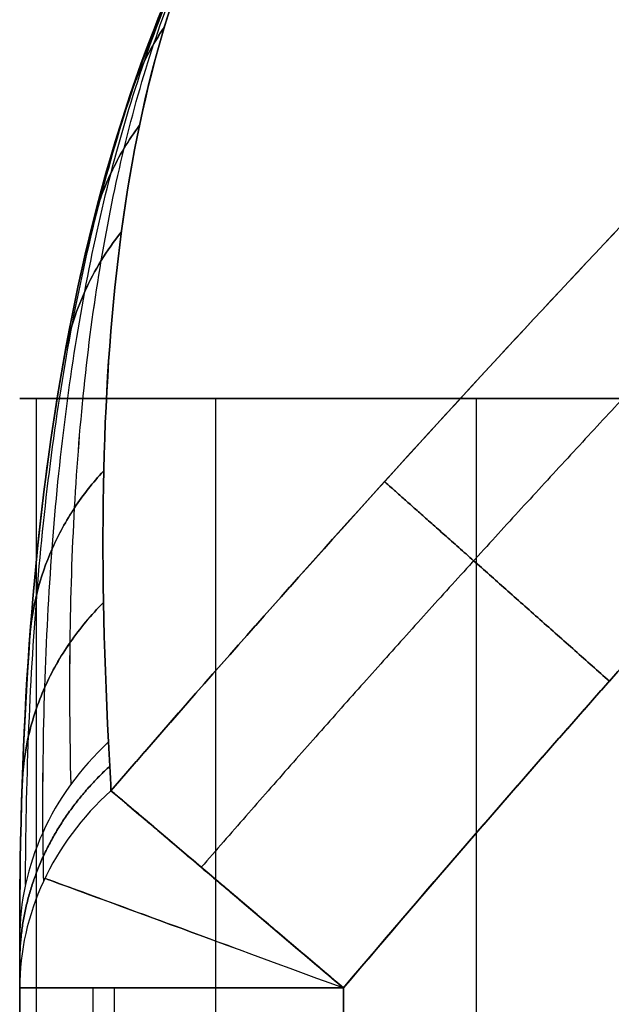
# Model space of a CAD drawing. Header units: millimetres. Extents: x -360 to 360, y 0 to 720.
# Tile 10 of 91: x -360 to -354.52, y 364.39 to 373.51. Entities that reach past the tile are written whole.
import ezdxf

# ---------------------------------------------------------------- set-up
doc = ezdxf.new("R2010")
doc.units = ezdxf.units.MM
doc.header["$MEASUREMENT"] = 0
for name, color, linetype in [('IGES LEVEL 1', 7, 'Continuous'), ('IGES LEVEL 36', 7, 'Continuous'), ('IGES LEVEL 4', 7, 'Continuous')]:
    doc.layers.add(name, color=color, linetype=linetype)

msp = doc.modelspace()

# ---------------------------------------------------------------- linework, layer by layer
at = {"layer": 'IGES LEVEL 1', "extrusion": (0, 1, 0)}
msp.add_arc((352, -327, 370), 8, 270, 90, dxfattribs=at)
at = {"layer": 'IGES LEVEL 1', "color": 252, "extrusion": (0, 1, 0)}
msp.add_arc((352, -327, 370), 8, 270, 90, dxfattribs=at)
at = {"layer": 'IGES LEVEL 1', "color": 252}
msp.add_open_spline([(-352, 370, -335), (-352.7879, 370, -335), (-353.5607, 370, -334.8463), (-354.3335, 370, -334.6926), (-355.0615, 370, -334.391), (-355.7894, 370, -334.0895), (-356.4446, 370, -333.6518), (-357.0997, 370, -333.214), (-358.214, 370, -332.0997), (-358.6518, 370, -331.4446), (-359.0895, 370, -330.7894), (-359.391, 370, -330.0615), (-359.6926, 370, -329.3335), (-359.8463, 370, -328.5607), (-360, 370, -327.7879), (-360, 370, -326.2121), (-359.8463, 370, -325.4393), (-359.6926, 370, -324.6665), (-359.0895, 370, -323.2106), (-358.214, 370, -321.9003), (-357.0997, 370, -320.786), (-355.7894, 370, -319.9105), (-354.3335, 370, -319.3074), (-352.7879, 370, -319), (-352, 370, -319)], degree=2, knots=[0, 0, 0, 0.0625, 0.0625, 0.125, 0.125, 0.1875, 0.1875, 0.25, 0.3125, 0.3125, 0.375, 0.375, 0.4375, 0.4375, 0.5, 0.5625, 0.5625, 0.625, 0.6875, 0.75, 0.8125, 0.875, 0.9375, 1, 1, 1], dxfattribs=at)
for points in [[(-360, 370, -327), (-352, 370, -327), (-344, 370, -327)], [(-359.8463, 370, -325.4393), (-359.8463, 194.25, -325.4393), (-359.8463, 18.5, -325.4393)], [(-358.1841, 370, -332.0751), (-358.1841, 194.25, -332.0751), (-358.1841, 18.5, -332.0751)], [(-355.7712, 370, -319.9446), (-355.7712, 194.25, -319.9446), (-355.7712, 18.5, -319.9446)]]:
    msp.add_open_spline(points, degree=2, dxfattribs=at)
at = {"layer": 'IGES LEVEL 36', "extrusion": (-3.5516e-15, -0.472031, 0.881582)}
msp.add_arc((-357, 470.5417, 105.5461), 3, 136.53075, 180, dxfattribs=at)
at = {"layer": 'IGES LEVEL 36', "extrusion": (-8.5626e-14, 0.472031, 0.881582)}
msp.add_arc((357, -470.5417, -105.5461), 3, 316.53075, 0, dxfattribs=at)
at = {"layer": 'IGES LEVEL 36', "color": 253, "extrusion": (-3.5516e-15, -0.472031, 0.881582)}
msp.add_arc((-357, 470.5417, 105.5461), 3, 136.53075, 180, dxfattribs=at)
msp.add_arc((-357, 470.5417, 105.5461), 3, 136.53075, 180, dxfattribs=at)
at = {"layer": 'IGES LEVEL 36', "color": 253, "extrusion": (-8.5626e-14, 0.472031, 0.881582)}
msp.add_arc((357, -470.5417, -105.5461), 3, 316.53075, 0, dxfattribs=at)
msp.add_arc((357, -470.5417, -105.5461), 3, 316.53075, 0, dxfattribs=at)
at = {"layer": 'IGES LEVEL 36', "extrusion": (5.50394e-14, -0.484132, 0.874995)}
msp.add_arc((-357, 471.9577, 100.0124), 3, 135.8857, 180, dxfattribs=at)
at = {"layer": 'IGES LEVEL 36', "extrusion": (-3.88578e-14, 0.484132, 0.874995)}
msp.add_arc((357, -471.9577, -100.0124), 3, 315.8857, 0, dxfattribs=at)
at = {"layer": 'IGES LEVEL 36', "color": 253, "extrusion": (5.50394e-14, -0.484132, 0.874995)}
msp.add_arc((-357, 471.9577, 100.0124), 3, 135.8857, 180, dxfattribs=at)
msp.add_arc((-357, 471.9577, 100.0124), 3, 135.8857, 180, dxfattribs=at)
at = {"layer": 'IGES LEVEL 36', "color": 253, "extrusion": (-3.88578e-14, 0.484132, 0.874995)}
msp.add_arc((357, -471.9577, -100.0124), 3, 315.8857, 0, dxfattribs=at)
msp.add_arc((357, -471.9577, -100.0124), 3, 315.8857, 0, dxfattribs=at)
at = {"layer": 'IGES LEVEL 36', "extrusion": (0.646919, 0.762559, 7.81261e-15)}
msp.add_arc((508.0623, 316, 47.0343), 3, 19.69421, 90, dxfattribs=at)
at = {"layer": 'IGES LEVEL 36', "extrusion": (0.646919, 0.762559, 6.49758e-14)}
msp.add_arc((508.0623, -316, 47.0343), 3, 270, 340.30579, dxfattribs=at)
at = {"layer": 'IGES LEVEL 36', "color": 253, "extrusion": (0.646919, 0.762559, 6.49758e-14)}
msp.add_arc((508.0623, -316, 47.0343), 3, 270, 340.30579, dxfattribs=at)
at = {"layer": 'IGES LEVEL 36', "color": 253, "extrusion": (0.344559, 0.938765, 0)}
for centre, start, end in [((460.745, 316, 219.2114), 10.7935, 90), ((460.745, -316, 219.2113), 290.59209, 349.2065)]:
    msp.add_arc(centre, 3, start, end, dxfattribs=at)
at = {"layer": 'IGES LEVEL 36', "extrusion": (0, 1, 0)}
msp.add_arc((357, 316, 364.5416), 3, 360, 90, dxfattribs=at)
at = {"layer": 'IGES LEVEL 36', "extrusion": (-4.37694e-12, 1, 5.68434e-14)}
msp.add_arc((357, -316, 364.5416), 3, 270, 0, dxfattribs=at)
at = {"layer": 'IGES LEVEL 36', "color": 253, "extrusion": (0, 1, 0)}
msp.add_arc((357, 316, 364.5416), 3, 360, 90, dxfattribs=at)
msp.add_arc((357, 316, 364.5416), 3, 360, 90, dxfattribs=at)
at = {"layer": 'IGES LEVEL 36', "color": 253}
msp.add_arc((-357, 364.5416, 316), 3, 179.9999990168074, 180.0000000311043, dxfattribs=at)
at = {"layer": 'IGES LEVEL 36', "color": 253, "extrusion": (-4.37694e-12, 1, 5.68434e-14)}
msp.add_arc((357, -316, 364.5416), 3, 270, 0, dxfattribs=at)
msp.add_arc((357, -316, 364.5416), 3, 270, 0, dxfattribs=at)
at = {"layer": 'IGES LEVEL 36'}
for points in [[(-358, 375, -294.0289), (-358.7953, 373.6226, -297.6086), (-359.2794, 372.0796, -301.1943), (-359.8849, 368.7442, -308.2631), (-360, 366.9388, -311.7542), (-360, 365, -315.1579)], [(-360, 365, 315.1579), (-360, 366.9409, 311.7504), (-359.8849, 368.7442, 308.2631), (-359.2794, 372.0795, 301.1943), (-358.7961, 373.6211, 297.6125), (-358, 375, 294.0289)]]:
    msp.add_open_spline(points, degree=3, knots=[0, 0, 0, 0, 0.5, 0.5, 1, 1, 1, 1], dxfattribs=at)
at = {"layer": 'IGES LEVEL 36', "color": 253}
for points, knots in [([(-358, 375, 294.0289), (-358.7961, 373.6211, 297.6125), (-359.2794, 372.0795, 301.1943), (-359.8849, 368.7442, 308.2631), (-360, 366.9409, 311.7504), (-360, 365, 315.1579)], [1, 1, 1, 1, 1.5, 1.5, 2, 2, 2, 2]), ([(-360, 365, -315.1579), (-360, 366.9388, -311.7542), (-359.8849, 368.7442, -308.2631), (-359.2794, 372.0796, -301.1943), (-358.7953, 373.6226, -297.6086), (-358, 375, -294.0289)], [0, 0, 0, 0, 0.5, 0.5, 1, 1, 1, 1]), ([(-360, 365, 315.1579), (-360, 366.9409, 311.7504), (-359.8849, 368.7442, 308.2631), (-359.2794, 372.0795, 301.1943), (-358.7961, 373.6211, 297.6125), (-358, 375, 294.0289)], [1, 1, 1, 1, 1.5, 1.5, 2, 2, 2, 2]), ([(-358, 375, -294.0289), (-358.7953, 373.6226, -297.6086), (-359.2794, 372.0796, -301.1943), (-359.8849, 368.7442, -308.2631), (-360, 366.9388, -311.7542), (-360, 365, -315.1579)], [3, 3, 3, 3, 3.5, 3.5, 4, 4, 4, 4]), ([(-359.9458, 365.5003, 315.4258), (-359.9438, 365.9689, 314.5726), (-359.9346, 366.4285, 313.7136), (-359.9171, 366.8792, 312.8489), (-359.8996, 367.3299, 311.9843), (-359.8738, 367.7717, 311.114), (-359.8387, 368.2045, 310.2382), (-359.7687, 369.0703, 308.4868), (-359.662, 369.8987, 306.7175), (-359.5115, 370.6911, 304.9303), (-359.4362, 371.0873, 304.0367), (-359.3499, 371.4746, 303.1384), (-359.2515, 371.8528, 302.2358), (-359.153, 372.2311, 301.3333), (-359.0426, 372.5998, 300.4278), (-358.9187, 372.9591, 299.5191), (-358.7948, 373.3185, 298.6105), (-358.6575, 373.6684, 297.6987), (-358.5051, 374.0087, 296.7837), (-358.4288, 374.1788, 296.3262), (-358.3488, 374.3466, 295.8678), (-358.2647, 374.5119, 295.4087), (-358.2226, 374.5945, 295.1791), (-358.1796, 374.6765, 294.9493), (-358.1355, 374.7579, 294.7193), (-358.1134, 374.7986, 294.6043), (-358.0911, 374.8391, 294.4893), (-358.0685, 374.8794, 294.3742), (-358.0572, 374.8996, 294.3166), (-358.0459, 374.9198, 294.259), (-358.0345, 374.9398, 294.2015), (-358.0288, 374.9499, 294.1727), (-358.023, 374.9599, 294.1439), (-358.0173, 374.9699, 294.1152), (-358.0144, 374.9749, 294.1008), (-358.0115, 374.98, 294.0864), (-358.0087, 374.985, 294.072), (-358.0072, 374.9875, 294.0648), (-358.0058, 374.99, 294.0576), (-358.0043, 374.9925, 294.0504), (-358.0029, 374.995, 294.0432), (-358.0015, 374.9975, 294.0361), (-358, 375, 294.0289)], [0, 0, 0, 0, 0.00286307, 0.00286307, 0.00286307, 0.00572615, 0.00572615, 0.00572615, 0.01145229, 0.01145229, 0.01145229, 0.01431537, 0.01431537, 0.01431537, 0.01717844, 0.01717844, 0.01717844, 0.02004151, 0.02004151, 0.02004151, 0.02147305, 0.02147305, 0.02147305, 0.02218882, 0.02218882, 0.02218882, 0.0225467, 0.0225467, 0.0225467, 0.02272565, 0.02272565, 0.02272565, 0.02281512, 0.02281512, 0.02281512, 0.02285985, 0.02285985, 0.02285985, 0.02288222, 0.02288222, 0.02288222, 0.02290459, 0.02290459, 0.02290459, 0.02290459]), ([(-359.9458, 365.5003, -315.4257), (-359.9438, 365.9689, -314.5726), (-359.9346, 366.4285, -313.7135), (-359.9171, 366.8791, -312.8489), (-359.8996, 367.3298, -311.9843), (-359.8738, 367.7716, -311.1139), (-359.8387, 368.2045, -310.2382), (-359.7687, 369.0703, -308.4868), (-359.6621, 369.8986, -306.7175), (-359.5115, 370.691, -304.9303), (-359.4362, 371.0872, -304.0367), (-359.35, 371.4745, -303.1383), (-359.2515, 371.8528, -302.2358), (-359.1531, 372.2311, -301.3333), (-359.0426, 372.5998, -300.4278), (-358.9187, 372.9591, -299.5191), (-358.7948, 373.3184, -298.6105), (-358.6575, 373.6684, -297.6987), (-358.5051, 374.0087, -296.7837), (-358.4288, 374.1788, -296.3262), (-358.3488, 374.3466, -295.8678), (-358.2647, 374.5118, -295.4087), (-358.2226, 374.5945, -295.1791), (-358.1796, 374.6765, -294.9493), (-358.1355, 374.7579, -294.7193), (-358.1134, 374.7986, -294.6043), (-358.0911, 374.8391, -294.4893), (-358.0685, 374.8794, -294.3742), (-358.0572, 374.8996, -294.3166), (-358.0459, 374.9198, -294.259), (-358.0345, 374.9398, -294.2015), (-358.0288, 374.9499, -294.1727), (-358.023, 374.9599, -294.1439), (-358.0173, 374.9699, -294.1152), (-358.0144, 374.9749, -294.1008), (-358.0115, 374.98, -294.0864), (-358.0087, 374.985, -294.072), (-358.0072, 374.9875, -294.0648), (-358.0058, 374.99, -294.0576), (-358.0043, 374.9925, -294.0504), (-358.0029, 374.995, -294.0432), (-358.0015, 374.9975, -294.0361), (-358, 375, -294.0289)], [0, 0, 0, 0, 0.00286307, 0.00286307, 0.00286307, 0.00572615, 0.00572615, 0.00572615, 0.01145229, 0.01145229, 0.01145229, 0.01431537, 0.01431537, 0.01431537, 0.01717844, 0.01717844, 0.01717844, 0.02004151, 0.02004151, 0.02004151, 0.02147305, 0.02147305, 0.02147305, 0.02218882, 0.02218882, 0.02218882, 0.0225467, 0.0225467, 0.0225467, 0.02272565, 0.02272565, 0.02272565, 0.02281512, 0.02281512, 0.02281512, 0.02285985, 0.02285985, 0.02285985, 0.02288222, 0.02288222, 0.02288222, 0.02290459, 0.02290459, 0.02290459, 0.02290459]), ([(-359.7853, 365.9825, -315.6839), (-359.7869, 366.4405, -314.8202), (-359.7811, 366.8883, -313.9506), (-359.767, 367.3261, -313.0753), (-359.7529, 367.7639, -312.2), (-359.7305, 368.1917, -311.319), (-359.6991, 368.6095, -310.4325), (-359.6361, 369.4451, -308.6596), (-359.5371, 370.239, -306.8689), (-359.3964, 370.9919, -305.0602), (-359.326, 371.3684, -304.1558), (-359.2452, 371.7347, -303.2467), (-359.1532, 372.0905, -302.3334), (-359.0612, 372.4464, -301.4201), (-358.9581, 372.7914, -300.5038), (-358.8431, 373.1257, -299.5843), (-358.728, 373.4599, -298.6649), (-358.601, 373.7833, -297.7423), (-358.4608, 374.0958, -296.8164), (-358.3908, 374.252, -296.3535), (-358.3175, 374.4055, -295.8897), (-358.2407, 374.5562, -295.4251), (-358.2023, 374.6316, -295.1928), (-358.1631, 374.7063, -294.9603), (-358.123, 374.7803, -294.7275), (-358.1029, 374.8172, -294.6112), (-358.0826, 374.854, -294.4947), (-358.0621, 374.8907, -294.3783), (-358.0519, 374.909, -294.32), (-358.0416, 374.9273, -294.2618), (-358.0312, 374.9455, -294.2036), (-358.0261, 374.9546, -294.1744), (-358.0209, 374.9637, -294.1453), (-358.0157, 374.9727, -294.1162), (-358.0131, 374.9773, -294.1016), (-358.0105, 374.9818, -294.0871), (-358.0079, 374.9864, -294.0725), (-358.0065, 374.9886, -294.0653), (-358.0052, 374.9909, -294.058), (-358.0039, 374.9932, -294.0507), (-358.0026, 374.9955, -294.0434), (-358.0013, 374.9977, -294.0362), (-358, 375, -294.0289)], [0, 0, 0, 0, 0.00286307, 0.00286307, 0.00286307, 0.00572615, 0.00572615, 0.00572615, 0.01145229, 0.01145229, 0.01145229, 0.01431537, 0.01431537, 0.01431537, 0.01717844, 0.01717844, 0.01717844, 0.02004151, 0.02004151, 0.02004151, 0.02147305, 0.02147305, 0.02147305, 0.02218882, 0.02218882, 0.02218882, 0.0225467, 0.0225467, 0.0225467, 0.02272565, 0.02272565, 0.02272565, 0.02281512, 0.02281512, 0.02281512, 0.02285985, 0.02285985, 0.02285985, 0.02288222, 0.02288222, 0.02288222, 0.02290459, 0.02290459, 0.02290459, 0.02290459]), ([(-359.7853, 365.9826, 315.684), (-359.7868, 366.4406, 314.8203), (-359.7811, 366.8884, 313.9506), (-359.767, 367.3262, 313.0753), (-359.7529, 367.764, 312.2001), (-359.7305, 368.1918, 311.319), (-359.699, 368.6096, 310.4326), (-359.6361, 369.4452, 308.6597), (-359.5371, 370.2391, 306.8689), (-359.3963, 370.992, 305.0602), (-359.326, 371.3684, 304.1558), (-359.2452, 371.7347, 303.2467), (-359.1532, 372.0906, 302.3334), (-359.0612, 372.4465, 301.4201), (-358.9581, 372.7915, 300.5038), (-358.843, 373.1257, 299.5843), (-358.728, 373.4599, 298.6649), (-358.6009, 373.7833, 297.7423), (-358.4608, 374.0958, 296.8164), (-358.3908, 374.252, 296.3535), (-358.3175, 374.4055, 295.8897), (-358.2407, 374.5563, 295.4251), (-358.2023, 374.6316, 295.1928), (-358.1631, 374.7063, 294.9603), (-358.123, 374.7803, 294.7275), (-358.1029, 374.8172, 294.6112), (-358.0826, 374.8541, 294.4948), (-358.0621, 374.8907, 294.3783), (-358.0519, 374.909, 294.32), (-358.0416, 374.9273, 294.2618), (-358.0312, 374.9455, 294.2036), (-358.0261, 374.9546, 294.1744), (-358.0209, 374.9637, 294.1453), (-358.0157, 374.9727, 294.1162), (-358.0131, 374.9773, 294.1016), (-358.0105, 374.9818, 294.0871), (-358.0079, 374.9864, 294.0725), (-358.0065, 374.9886, 294.0653), (-358.0052, 374.9909, 294.058), (-358.0039, 374.9932, 294.0507), (-358.0026, 374.9955, 294.0434), (-358.0013, 374.9977, 294.0362), (-358, 375, 294.0289)], [0, 0, 0, 0, 0.00286307, 0.00286307, 0.00286307, 0.00572615, 0.00572615, 0.00572615, 0.01145229, 0.01145229, 0.01145229, 0.01431537, 0.01431537, 0.01431537, 0.01717844, 0.01717844, 0.01717844, 0.02004151, 0.02004151, 0.02004151, 0.02147305, 0.02147305, 0.02147305, 0.02218882, 0.02218882, 0.02218882, 0.0225467, 0.0225467, 0.0225467, 0.02272565, 0.02272565, 0.02272565, 0.02281512, 0.02281512, 0.02281512, 0.02285985, 0.02285985, 0.02285985, 0.02288222, 0.02288222, 0.02288222, 0.02290459, 0.02290459, 0.02290459, 0.02290459]), ([(-359.5242, 366.4292, -315.9231), (-359.5345, 366.8782, -315.0506), (-359.5375, 367.3158, -314.1721), (-359.5322, 367.7424, -313.2877), (-359.527, 368.1689, -312.4033), (-359.5134, 368.5845, -311.513), (-359.4909, 368.9889, -310.6172), (-359.446, 369.7977, -308.8254), (-359.3652, 370.5606, -307.0153), (-359.2442, 371.2774, -305.1865), (-359.1837, 371.6359, -304.2721), (-359.1131, 371.9829, -303.3529), (-359.0319, 372.3181, -302.4293), (-358.9507, 372.6533, -301.5057), (-358.8589, 372.9762, -300.579), (-358.7561, 373.2868, -299.649), (-358.6532, 373.5974, -298.719), (-358.5393, 373.8956, -297.7857), (-358.4135, 374.1812, -296.8491), (-358.3506, 374.324, -296.3807), (-358.2848, 374.4637, -295.9116), (-358.2159, 374.6002, -295.4415), (-358.1815, 374.6684, -295.2065), (-358.1462, 374.7359, -294.9712), (-358.1103, 374.8025, -294.7358), (-358.0923, 374.8358, -294.618), (-358.0741, 374.869, -294.5002), (-358.0557, 374.9019, -294.3824), (-358.0465, 374.9183, -294.3235), (-358.0373, 374.9348, -294.2645), (-358.028, 374.9511, -294.2056), (-358.0234, 374.9592, -294.1761), (-358.0187, 374.9674, -294.1467), (-358.0141, 374.9756, -294.1172), (-358.0117, 374.9796, -294.1025), (-358.0094, 374.9837, -294.0878), (-358.007, 374.9878, -294.073), (-358.0059, 374.9898, -294.0657), (-358.0047, 374.9919, -294.0583), (-358.0035, 374.9939, -294.051), (-358.0023, 374.9959, -294.0436), (-358.0012, 374.9979, -294.0363), (-358, 375, -294.0289)], [0, 0, 0, 0, 0.00286307, 0.00286307, 0.00286307, 0.00572615, 0.00572615, 0.00572615, 0.01145229, 0.01145229, 0.01145229, 0.01431537, 0.01431537, 0.01431537, 0.01717844, 0.01717844, 0.01717844, 0.02004151, 0.02004151, 0.02004151, 0.02147305, 0.02147305, 0.02147305, 0.02218882, 0.02218882, 0.02218882, 0.0225467, 0.0225467, 0.0225467, 0.02272565, 0.02272565, 0.02272565, 0.02281512, 0.02281512, 0.02281512, 0.02285985, 0.02285985, 0.02285985, 0.02288222, 0.02288222, 0.02288222, 0.02290459, 0.02290459, 0.02290459, 0.02290459]), ([(-359.5241, 366.4294, 315.9232), (-359.5344, 366.8783, 315.0507), (-359.5374, 367.316, 314.1721), (-359.5321, 367.7425, 313.2878), (-359.5269, 368.1691, 312.4034), (-359.5133, 368.5846, 311.5131), (-359.4908, 368.989, 310.6172), (-359.4459, 369.7978, 308.8255), (-359.3652, 370.5607, 307.0153), (-359.2442, 371.2776, 305.1866), (-359.1837, 371.636, 304.2722), (-359.1131, 371.983, 303.3529), (-359.0319, 372.3182, 302.4293), (-358.9507, 372.6533, 301.5057), (-358.8589, 372.9763, 300.579), (-358.7561, 373.2868, 299.649), (-358.6532, 373.5974, 298.719), (-358.5392, 373.8956, 297.7857), (-358.4135, 374.1812, 296.8491), (-358.3506, 374.324, 296.3807), (-358.2848, 374.4637, 295.9116), (-358.2159, 374.6002, 295.4415), (-358.1814, 374.6684, 295.2065), (-358.1462, 374.7359, 294.9712), (-358.1103, 374.8025, 294.7358), (-358.0923, 374.8359, 294.618), (-358.0741, 374.869, 294.5002), (-358.0557, 374.9019, 294.3824), (-358.0465, 374.9184, 294.3235), (-358.0373, 374.9348, 294.2645), (-358.028, 374.9511, 294.2056), (-358.0234, 374.9593, 294.1761), (-358.0187, 374.9674, 294.1467), (-358.0141, 374.9756, 294.1172), (-358.0117, 374.9796, 294.1025), (-358.0094, 374.9837, 294.0878), (-358.007, 374.9878, 294.073), (-358.0059, 374.9898, 294.0657), (-358.0047, 374.9919, 294.0583), (-358.0035, 374.9939, 294.051), (-358.0023, 374.9959, 294.0436), (-358.0012, 374.9979, 294.0363), (-358, 375, 294.0289)], [0, 0, 0, 0, 0.00286307, 0.00286307, 0.00286307, 0.00572615, 0.00572615, 0.00572615, 0.01145229, 0.01145229, 0.01145229, 0.01431537, 0.01431537, 0.01431537, 0.01717844, 0.01717844, 0.01717844, 0.02004151, 0.02004151, 0.02004151, 0.02147305, 0.02147305, 0.02147305, 0.02218882, 0.02218882, 0.02218882, 0.0225467, 0.0225467, 0.0225467, 0.02272565, 0.02272565, 0.02272565, 0.02281512, 0.02281512, 0.02281512, 0.02285985, 0.02285985, 0.02285985, 0.02288222, 0.02288222, 0.02288222, 0.02290459, 0.02290459, 0.02290459, 0.02290459]), ([(-358.6595, 373.4398, 299.7119), (-358.6934, 373.3899, 299.6911), (-358.7256, 373.3388, 299.6701), (-358.7561, 373.2868, 299.649), (-358.7869, 373.2341, 299.6276), (-358.8159, 373.1803, 299.606), (-358.843, 373.1257, 299.5843), (-358.8702, 373.071, 299.5627), (-358.8954, 373.0155, 299.5409), (-358.9187, 372.9591, 299.5191), (-358.942, 372.9028, 299.4973), (-358.9633, 372.8457, 299.4755), (-358.9827, 372.7879, 299.4537)], [0.0000003, 0.0000003, 0.0000003, 0.0000003, 0.2473994, 0.2473994, 0.2473994, 0.4982663, 0.4982663, 0.4982663, 0.7491331, 0.7491331, 0.7491331, 1, 1, 1, 1]), ([(-358.9827, 372.7879, -299.4537), (-358.9633, 372.8457, -299.4755), (-358.942, 372.9028, -299.4973), (-358.9187, 372.9591, -299.5191), (-358.8954, 373.0155, -299.5409), (-358.8702, 373.071, -299.5627), (-358.8431, 373.1257, -299.5843), (-358.8159, 373.1803, -299.606), (-358.7869, 373.234, -299.6275), (-358.7561, 373.2868, -299.649), (-358.7257, 373.3388, -299.6701), (-358.6934, 373.3898, -299.6911), (-358.6595, 373.4398, -299.7119)], [0, 0, 0, 0, 0.2508349, 0.2508349, 0.2508349, 0.5016698, 0.5016698, 0.5016698, 0.7525046, 0.7525046, 0.7525046, 0.9999997, 0.9999997, 0.9999997, 0.9999997]), ([(-358.8907, 372.5308, 302.5215), (-358.9412, 372.4621, 302.4913), (-358.9883, 372.3911, 302.4605), (-359.0319, 372.3182, 302.4293), (-359.076, 372.2442, 302.3977), (-359.1165, 372.1683, 302.3657), (-359.1532, 372.0906, 302.3334), (-359.1899, 372.0129, 302.3011), (-359.2227, 371.9336, 302.2686), (-359.2515, 371.8528, 302.2358), (-359.2803, 371.7721, 302.2031), (-359.3052, 371.69, 302.1703), (-359.3259, 371.6069, 302.1375)], [0.0000002, 0.0000002, 0.0000002, 0.0000002, 0.2473994, 0.2473994, 0.2473994, 0.4982663, 0.4982663, 0.4982663, 0.7491331, 0.7491331, 0.7491331, 1, 1, 1, 1]), ([(-359.3259, 371.6069, -302.1375), (-359.3052, 371.69, -302.1703), (-359.2803, 371.7721, -302.2031), (-359.2515, 371.8528, -302.2358), (-359.2227, 371.9335, -302.2685), (-359.1899, 372.0129, -302.3011), (-359.1532, 372.0905, -302.3334), (-359.1166, 372.1682, -302.3657), (-359.0761, 372.2441, -302.3977), (-359.0319, 372.3181, -302.4293), (-358.9883, 372.391, -302.4605), (-358.9412, 372.462, -302.4912), (-358.8907, 372.5308, -302.5215)], [0, 0, 0, 0, 0.2508349, 0.2508349, 0.2508349, 0.5016698, 0.5016698, 0.5016698, 0.7525046, 0.7525046, 0.7525046, 0.9999998, 0.9999998, 0.9999998, 0.9999998]), ([(-359.0598, 371.5404, 305.3061), (-359.1267, 371.4563, 305.2673), (-359.1883, 371.3685, 305.2273), (-359.2442, 371.2776, 305.1866), (-359.3009, 371.1854, 305.1452), (-359.3517, 371.0899, 305.103), (-359.3963, 370.992, 305.0602), (-359.441, 370.894, 305.0174), (-359.4795, 370.7935, 304.974), (-359.5115, 370.6911, 304.9303), (-359.5435, 370.5886, 304.8866), (-359.5691, 370.4843, 304.8426), (-359.5881, 370.3788, 304.7987)], [0.0000002, 0.0000002, 0.0000002, 0.0000002, 0.2473994, 0.2473994, 0.2473994, 0.4982663, 0.4982663, 0.4982663, 0.7491331, 0.7491331, 0.7491331, 1, 1, 1, 1]), ([(-359.5881, 370.3788, -304.7987), (-359.5691, 370.4843, -304.8426), (-359.5435, 370.5886, -304.8866), (-359.5115, 370.691, -304.9303), (-359.4795, 370.7934, -304.974), (-359.441, 370.8939, -305.0174), (-359.3964, 370.9919, -305.0602), (-359.3517, 371.0899, -305.103), (-359.3009, 371.1853, -305.1452), (-359.2442, 371.2774, -305.1865), (-359.1883, 371.3684, -305.2273), (-359.1267, 371.4563, -305.2673), (-359.0598, 371.5404, -305.3061)], [0, 0, 0, 0, 0.2508349, 0.2508349, 0.2508349, 0.5016698, 0.5016698, 0.5016698, 0.7525046, 0.7525046, 0.7525046, 0.9999998, 0.9999998, 0.9999998, 0.9999998]), ([(-359.2234, 369.3289, 310.7854), (-359.3222, 369.2222, 310.7321), (-359.4117, 369.1084, 310.6758), (-359.4908, 368.989, 310.6172), (-359.5711, 368.8679, 310.5578), (-359.6408, 368.7409, 310.496), (-359.699, 368.6096, 310.4326), (-359.7573, 368.4783, 310.3692), (-359.804, 368.3428, 310.3041), (-359.8387, 368.2045, 310.2382), (-359.8735, 368.0663, 310.1724), (-359.8961, 367.9255, 310.1057), (-359.9065, 367.7837, 310.039)], [0.0000001, 0.0000001, 0.0000001, 0.0000001, 0.2473994, 0.2473994, 0.2473994, 0.4982663, 0.4982663, 0.4982663, 0.7491331, 0.7491331, 0.7491331, 1, 1, 1, 1]), ([(-359.9065, 367.7837, -310.039), (-359.8961, 367.9255, -310.1057), (-359.8735, 368.0663, -310.1724), (-359.8387, 368.2045, -310.2382), (-359.804, 368.3427, -310.3041), (-359.7573, 368.4783, -310.3691), (-359.6991, 368.6095, -310.4325), (-359.6409, 368.7408, -310.4959), (-359.5712, 368.8678, -310.5577), (-359.4909, 368.9889, -310.6172), (-359.4117, 369.1084, -310.6758), (-359.3222, 369.2221, -310.7321), (-359.2234, 369.3289, -310.7854)], [0, 0, 0, 0, 0.2508349, 0.2508349, 0.2508349, 0.5016698, 0.5016698, 0.5016698, 0.7525046, 0.7525046, 0.7525046, 0.9999999, 0.9999999, 0.9999999, 0.9999999]), ([(-359.2245, 368.1107, 313.4773), (-359.3387, 367.9963, 313.4181), (-359.4417, 367.8729, 313.3546), (-359.5321, 367.7425, 313.2878), (-359.6238, 367.6103, 313.22), (-359.7025, 367.4708, 313.1489), (-359.767, 367.3262, 313.0753), (-359.8315, 367.1816, 313.0018), (-359.8818, 367.0318, 312.926), (-359.9171, 366.8792, 312.8489), (-359.9524, 366.7266, 312.7719), (-359.9728, 366.5711, 312.6937), (-359.9779, 366.4151, 312.6154)], [0, 0, 0, 0, 0.2473994, 0.2473994, 0.2473994, 0.4982663, 0.4982663, 0.4982663, 0.7491331, 0.7491331, 0.7491331, 1, 1, 1, 1]), ([(-359.9779, 366.4151, -312.6154), (-359.9728, 366.5711, -312.6937), (-359.9524, 366.7265, -312.7719), (-359.9171, 366.8791, -312.8489), (-359.8818, 367.0318, -312.9259), (-359.8315, 367.1815, -313.0018), (-359.767, 367.3261, -313.0753), (-359.7026, 367.4707, -313.1488), (-359.6239, 367.6102, -313.22), (-359.5322, 367.7424, -313.2877), (-359.4418, 367.8728, -313.3545), (-359.3387, 367.9962, -313.418), (-359.2245, 368.1107, -313.4773)], [0, 0, 0, 0, 0.2508349, 0.2508349, 0.2508349, 0.5016698, 0.5016698, 0.5016698, 0.7525046, 0.7525046, 0.7525046, 1, 1, 1, 1]), ([(-357, 364.5416, 319), (-357.4679, 364.9385, 319), (-357.9346, 365.3345, 318.8061), (-358.6997, 365.9835, 318.0996), (-358.9962, 366.235, 317.5886), (-359.1539, 366.3688, 317.011)], [3, 3, 3, 3, 3.5, 3.5, 4, 4, 4, 4])]:
    msp.add_open_spline(points, degree=3, knots=knots, dxfattribs=at)
for points, degree in [([(-360, 365), (-360, 368.3333), (-359.6667, 372.1132), (-358, 375)], 3), ([(-359.1772, 366.8195, 316.1321), (-359.3632, 370.3721, 309.0816), (-359.0594, 373.1651, 301.6242), (-358, 375, 294.0289)], 3), ([(-358, 375, -294.0289), (-359.0604, 373.1633, -301.6319), (-359.3632, 370.3721, -309.0816), (-359.1772, 366.8195, -316.1321)], 3), ([(-358, 375, 294.0289), (-359.0594, 373.1651, 301.6242), (-359.3632, 370.3721, 309.0816), (-359.1772, 366.8195, 316.1321)], 3), ([(-359.1772, 366.8195, -316.1321), (-359.3632, 370.3721, -309.0816), (-359.0604, 373.1633, -301.6319), (-358, 375, -294.0289)], 3), ([(-354.0076, 372.0422, 317.2219), (-355.7752, 370.185, 317.1517), (-357.4888, 368.2926, 317.0814), (-359.1539, 366.3688, 317.011)], 3), ([(-359.1539, 366.3688, -317.011), (-357.4888, 368.2926, -317.0814), (-355.7752, 370.185, -317.1517), (-354.0076, 372.0422, -317.2219)], 3), ([(-359.1539, 366.3688, 317.011), (-357.4826, 368.2997, 317.0816), (-355.7682, 370.1924, 317.152), (-354.0076, 372.0422, 317.2219)], 3), ([(-354.0076, 372.0422, -317.2219), (-355.7682, 370.1924, -317.152), (-357.4826, 368.2997, -317.0816), (-359.1539, 366.3688, -317.011)], 3), ([(-359.625, 370.1675, 305.2443), (-359.625, 370.1675, -0.0001), (-359.625, 370.1675, -305.2445)], 2), ([(-357, 364.5416, 319), (-355.3802, 366.4509, 319), (-353.7153, 368.3307, 319), (-352, 370.1777, 319)], 3), ([(-352, 370.1777, -319), (-353.7153, 368.3307, -319), (-355.3802, 366.4509, -319), (-357, 364.5416, -319)], 3), ([(-352, 370.1777, -319), (-353.7095, 368.337, -319), (-355.3749, 366.4572, -319), (-357, 364.5416, -319)], 3), ([(-357, 364.5416, 319), (-355.3749, 366.4572, 319), (-353.7095, 368.337, 319), (-352, 370.1777, 319)], 3), ([(-359.1539, 366.3688, 317.011), (-359.1617, 366.5211, 316.7191), (-359.1695, 366.6713, 316.4261), (-359.1772, 366.8195, 316.1321)], 3), ([(-359.1772, 366.8195, -316.1321), (-359.1695, 366.6713, -316.4261), (-359.1617, 366.5211, -316.7191), (-359.1539, 366.3688, -317.011)], 3), ([(-359.1772, 366.8195, 316.1321), (-359.1695, 366.6713, 316.4261), (-359.1617, 366.5211, 316.7191), (-359.1539, 366.3688, 317.011)], 3), ([(-359.1539, 366.3688, -317.011), (-359.1617, 366.5211, -316.7191), (-359.1695, 366.6713, -316.4261), (-359.1772, 366.8195, -316.1321)], 3), ([(-360, 365, 315.1579), (-360, 364.8491, 315.4396), (-360, 364.6963, 315.7203), (-360, 364.5416, 316)], 3), ([(-360, 364.5416, -316), (-360, 364.6963, -315.7203), (-360, 364.8491, -315.4396), (-360, 365, -315.1579)], 3), ([(-360, 365, -315.1579), (-360, 365), (-360, 365, 315.1579)], 2), ([(-360, 364.5416, 316), (-360, 364.6963, 315.7203), (-360, 364.8491, 315.4396), (-360, 365, 315.1579)], 3), ([(-360, 365, 315.1579), (-360, 365), (-360, 365, -315.1579)], 2), ([(-360, 365, -315.1579), (-360, 364.8491, -315.4396), (-360, 364.6963, -315.7203), (-360, 364.5416, -316)], 3), ([(-360, 277), (-360, 321), (-360, 365)], 2), ([(-360, 364.5416, 316), (-360, 320.7708, 316), (-360, 277, 316)], 2), ([(-360, 277, -316), (-360, 320.7708, -316), (-360, 364.5416, -316)], 2), ([(-360, 277, 316), (-360, 320.7708, 316), (-360, 364.5416, 316)], 2), ([(-360, 364.5416, -316), (-360, 320.7708, -316), (-360, 277, -316)], 2), ([(-359.319, 277, 317.9032), (-359.319, 320.7708, 317.9032), (-359.319, 364.5416, 317.9032)], 2), ([(-359.1213, 277, -318.1213), (-359.1213, 320.7708, -318.1213), (-359.1213, 364.5416, -318.1213)], 2), ([(-357, 277, 319), (-357, 320.7708, 319), (-357, 364.5416, 319)], 2), ([(-357, 364.5416, -319), (-357, 320.7708, -319), (-357, 277, -319)], 2), ([(-357, 364.5416, -319), (-357, 320.7708, -319), (-357, 277, -319)], 2), ([(-357, 277, 319), (-357, 320.7708, 319), (-357, 364.5416, 319)], 2)]:
    msp.add_open_spline(points, degree=degree, dxfattribs=at)
at = {"layer": 'IGES LEVEL 36'}
for points, degree in [([(-358, 375, 294.0289), (-359.0594, 373.1651, 301.6242), (-359.3632, 370.3721, 309.0816), (-359.1772, 366.8195, 316.1321)], 3), ([(-359.1772, 366.8195, -316.1321), (-359.3632, 370.3721, -309.0816), (-359.0604, 373.1633, -301.6319), (-358, 375, -294.0289)], 3), ([(-359.1539, 366.3688, 317.011), (-357.4826, 368.2997, 317.0816), (-355.7682, 370.1924, 317.152), (-354.0076, 372.0422, 317.2219)], 3), ([(-354.0076, 372.0422, -317.2219), (-355.7682, 370.1924, -317.152), (-357.4826, 368.2997, -317.0816), (-359.1539, 366.3688, -317.011)], 3), ([(-352, 370.1777, -319), (-353.7095, 368.337, -319), (-355.3749, 366.4572, -319), (-357, 364.5416, -319)], 3), ([(-357, 364.5416, 319), (-355.3749, 366.4572, 319), (-353.7095, 368.337, 319), (-352, 370.1777, 319)], 3), ([(-359.1772, 366.8195, 316.1321), (-359.1695, 366.6713, 316.4261), (-359.1617, 366.5211, 316.7191), (-359.1539, 366.3688, 317.011)], 3), ([(-359.1539, 366.3688, -317.011), (-359.1617, 366.5211, -316.7191), (-359.1695, 366.6713, -316.4261), (-359.1772, 366.8195, -316.1321)], 3), ([(-360, 365, -315.1579), (-360, 364.8491, -315.4396), (-360, 364.6963, -315.7203), (-360, 364.5416, -316)], 3), ([(-360, 365, 315.1579), (-360, 365), (-360, 365, -315.1579)], 2), ([(-360, 364.5416, 316), (-360, 364.6963, 315.7203), (-360, 364.8491, 315.4396), (-360, 365, 315.1579)], 3), ([(-360, 364.5416, -316), (-360, 320.7708, -316), (-360, 277, -316)], 2), ([(-360, 277, 316), (-360, 320.7708, 316), (-360, 364.5416, 316)], 2), ([(-357, 364.5416, -319), (-357, 320.7708, -319), (-357, 277, -319)], 2), ([(-357, 277, 319), (-357, 320.7708, 319), (-357, 364.5416, 319)], 2)]:
    msp.add_open_spline(points, degree=degree, dxfattribs=at)
at = {"layer": 'IGES LEVEL 36', "color": 253}
for points, weights, degree in [([(-353.1967, 371.2891, 318.5165), (-354.9598, 369.4382, 318.4955), (-356.6646, 367.5598, 318.4743), (-358.3172, 365.659, 318.4529)], [0.91941858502, 0.915931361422, 0.912396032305, 0.908809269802], 3), ([(-353.1967, 371.2891, -318.5165), (-354.9598, 369.4382, -318.4955), (-356.6646, 367.5598, -318.4743), (-358.3172, 365.659, -318.4529)], [0.91941858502, 0.915931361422, 0.912396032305, 0.908809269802], 3), ([(-356.6192, 369.2305, 317.1165), (-356.0541, 368.7294, 319), (-354.5358, 367.383, 319)], [1, 0.828302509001, 1], 2), ([(-354.5358, 367.383, -319), (-356.0541, 368.7294, -319), (-356.6192, 369.2305, -317.1165)], [1, 0.828302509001, 1], 2), ([(-360, 364.7721, 315.58), (-360, 365.8311, 316.1565), (-359.1656, 366.5955, 316.5727)], [1, 0.927861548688, 1], 2), ([(-359.1656, 366.5955, -316.5727), (-360, 365.8311, -316.1565), (-360, 364.7721, -315.58)], [1, 0.927861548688, 1], 2), ([(-359.1539, 366.3688, 317.011), (-358.611, 365.9082, 319), (-357, 364.5416, 319)], [1, 0.817618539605, 1], 2), ([(-357, 364.5416, -319), (-358.611, 365.9082, -319), (-359.1539, 366.3688, -317.011)], [1, 0.817618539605, 1], 2), ([(-359.7867, 365.9794, 315.6823), (-359.7846, 365.8304, 315.9715), (-359.7825, 365.6797, 316.2592), (-359.7804, 365.5273, 316.5454)], [0.964454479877, 0.964106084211, 0.963756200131, 0.963404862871], 3), ([(-359.7867, 365.9794, -315.6823), (-359.7846, 365.8304, -315.9715), (-359.7825, 365.6797, -316.2592), (-359.7804, 365.5273, -316.5454)], [0.964454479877, 0.964106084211, 0.963756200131, 0.963404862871], 3)]:
    msp.add_rational_spline(points, weights, degree=degree, dxfattribs=at)
at = {"layer": 'IGES LEVEL 4', "extrusion": (0, 1, 0)}
msp.add_arc((352, 327, 370), 8, 270, 90, dxfattribs=at)
at = {"layer": 'IGES LEVEL 4', "color": 252, "extrusion": (0, 1, 0)}
msp.add_arc((352, 327, 370), 8, 270, 90, dxfattribs=at)
at = {"layer": 'IGES LEVEL 4', "color": 252}
msp.add_open_spline([(-352, 370, 319), (-352.7879, 370, 319), (-353.5607, 370, 319.1537), (-354.3335, 370, 319.3074), (-355.0615, 370, 319.609), (-355.7894, 370, 319.9105), (-356.4446, 370, 320.3482), (-357.0997, 370, 320.786), (-358.214, 370, 321.9003), (-358.6518, 370, 322.5554), (-359.0895, 370, 323.2106), (-359.391, 370, 323.9385), (-359.6926, 370, 324.6665), (-359.8463, 370, 325.4393), (-360, 370, 326.2121), (-360, 370, 327.7879), (-359.8463, 370, 328.5607), (-359.6926, 370, 329.3335), (-359.0895, 370, 330.7894), (-358.214, 370, 332.0997), (-357.0997, 370, 333.214), (-355.7894, 370, 334.0895), (-354.3335, 370, 334.6926), (-352.7879, 370, 335), (-352, 370, 335)], degree=2, knots=[0, 0, 0, 0.0625, 0.0625, 0.125, 0.125, 0.1875, 0.1875, 0.25, 0.3125, 0.3125, 0.375, 0.375, 0.4375, 0.4375, 0.5, 0.5625, 0.5625, 0.625, 0.6875, 0.75, 0.8125, 0.875, 0.9375, 1, 1, 1], dxfattribs=at)
for points in [[(-360, 370, 327), (-352, 370, 327), (-344, 370, 327)], [(-359.8463, 370, 328.5607), (-359.8463, 194.25, 328.5607), (-359.8463, 18.5, 328.5607)], [(-358.1841, 370, 321.9249), (-358.1841, 194.25, 321.9249), (-358.1841, 18.5, 321.9249)], [(-355.7712, 370, 334.0554), (-355.7712, 194.25, 334.0554), (-355.7712, 18.5, 334.0554)]]:
    msp.add_open_spline(points, degree=2, dxfattribs=at)

doc.saveas('drawing.dxf')
